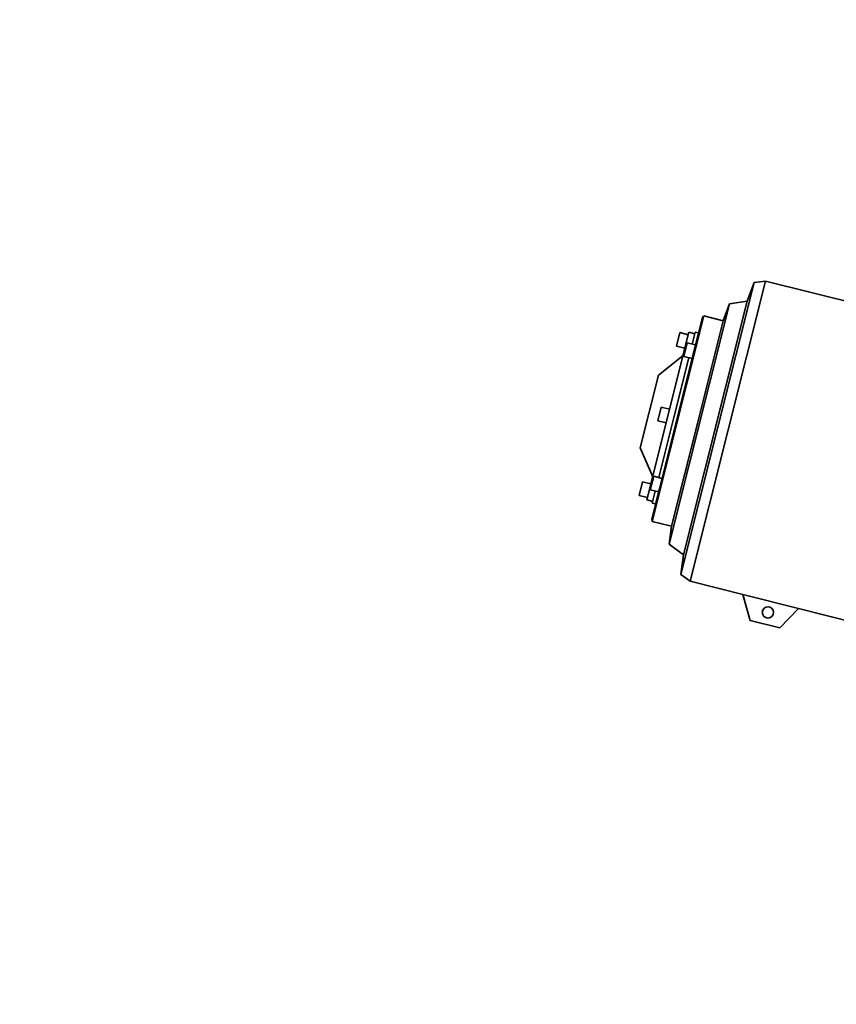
# Model space of a CAD drawing. Header units: millimetres. Extents: x 0 to 11920, y 0 to 8400.
# Tile 74 of 120: x 6237 to 7181, y 4810 to 5949. Entities that reach past the tile are written whole.
import ezdxf

# ---------------------------------------------------------------- set-up
doc = ezdxf.new("R2010")
doc.units = ezdxf.units.MM
doc.header["$LTSCALE"] = 20
doc.styles.add('SLDTEXTSTYLE0', font='TXT', dxfattribs={"width": 0.605})
doc.dimstyles.new('SLDDIMSTYLE7', dxfattribs={"dimtxt": 70, "dimasz": 70, "dimexe": 0, "dimexo": 0.0625, "dimgap": 17.5, "dimtad": 1, "dimdec": 1, "dimrnd": 1e-09, "dimzin": 12, "dimdsep": 46, "dimtxsty": 'SLDTEXTSTYLE0', "dimsah": 1, "dimcen": 0.09, "dimadec": 0, "dimazin": 3, "dimtfac": 1, "dimtofl": 0, "dimtmove": 0, "dimatfit": 3, "dimfxl": 1, "dimfrac": 2, "dimtolj": 1, "dimtzin": 12, "dimarcsym": 0})

# ---------------------------------------------------------------- blocks, each defined once
blk = doc.blocks.new('_D_21')
at = {"color": 7, "linetype": 'Continuous', "lineweight": 0}
for p, q in [((5589, 5944.6), (5589, 4384.9)), ((6042, 4324.2), (6042, 4444.9)), ((6042, 4414.9), (5589, 4414.9)), ((6042, 4414.9), (6716.4, 4414.9))]:
    blk.add_line(p, q, dxfattribs=at)
at = {"color": 7, "linetype": 'Continuous', "lineweight": 18}
for points in [[(5589, 4414.9), (5659, 4404.9), (5659, 4424.9)], [(6042, 4414.9), (5972, 4424.9), (5972, 4404.9)]]:
    blk.add_solid(points, dxfattribs=at)
at = {"color": 7, "linetype": 'Continuous', "lineweight": 18, "char_height": 70, "attachment_point": 1, "style": 'SLDTEXTSTYLE0'}
for s, insert in [('(2x M8)', (6390, 4505.1)), ('453', (6203.3, 4505.1))]:
    blk.add_mtext(s, dxfattribs=dict(at, insert=insert))

msp = doc.modelspace()

# ---------------------------------------------------------------- linework, layer by layer
at = {"color": 7, "linetype": 'Continuous', "lineweight": 35}
for p, q in [((7001.296884, 5307.030754), (7086.074348, 5644.546357)), ((7055.688208, 5472.773734), (7099.295007, 5646.380897)), ((7086.074348, 5644.546357), (7078.179132, 5622.971554)), ((7099.295007, 5646.380897), (7086.074348, 5644.546357)), ((7291.841586, 5598.016879), (7099.295007, 5646.380897)), ((6987.76496, 5342.003695), (7057.622208, 5620.11901)), ((7004.533917, 5329.775604), (7078.179132, 5622.971554)), ((7057.622208, 5620.11901), (7050.408045, 5600.405282)), ((7078.179132, 5622.971554), (7057.622208, 5620.11901)), ((7028.086177, 5606.012108), (6968.400894, 5368.393365)), ((7018.142483, 5571.164217), (7026.479038, 5604.353664)), ((7028.086177, 5606.012108), (7026.479038, 5604.353664)), ((7050.408045, 5600.405282), (7028.086177, 5606.012108)), ((7020.565403, 5481.595911), (7050.408045, 5600.405282)), ((6962.093686, 5393.176543), (7010.816366, 5587.151027)), ((7000.41969, 5586.808476), (6996.4561, 5571.028652)), ((7010.118414, 5584.372342), (7000.41969, 5586.808476)), ((7017.605473, 5585.445733), (7010.816366, 5587.151027)), ((7018.0927, 5587.385478), (7014.605256, 5573.501282)), ((7021.97219, 5586.411024), (7018.0927, 5587.385478)), ((6976.630993, 5405.898884), (7017.616253, 5569.06919)), ((6996.4561, 5571.028652), (7006.154824, 5568.592518)), ((7004.822431, 5559.183138), (7008.786021, 5574.962962)), ((7018.484745, 5572.526828), (7008.786021, 5574.962962)), ((7017.616253, 5569.06919), (7018.142483, 5571.164217)), ((7004.072074, 5560.300686), (6975.683057, 5537.585493)), ((7010.641666, 5557.721457), (6993.244133, 5488.458491)), ((7004.822431, 5559.183138), (7014.521155, 5556.747004)), ((6954.55261, 5453.461066), (6975.683057, 5537.585493)), ((6978.738097, 5500.489831), (6974.774507, 5484.710007)), ((6988.436821, 5498.053697), (6978.738097, 5500.489831)), ((6993.244133, 5488.458491), (6975.846601, 5419.195525)), ((6974.774507, 5484.710007), (6984.473231, 5482.273873)), ((6990.722762, 5362.786539), (7020.565403, 5481.595911)), ((7012.08141, 5299.166571), (7055.688208, 5472.773734)), ((6954.55261, 5453.461066), (6968.837979, 5420.026884)), ((6966.063777, 5404.877381), (6970.027367, 5420.657205)), ((6979.726091, 5418.221071), (6970.027367, 5420.657205)), ((6957.056505, 5414.171186), (6953.092915, 5398.391361)), ((6966.755229, 5411.735052), (6957.056505, 5414.171186)), ((6953.092915, 5398.391361), (6962.791639, 5395.955227)), ((6966.063777, 5404.877381), (6975.762501, 5402.441247)), ((6967.768208, 5370.614411), (6976.104763, 5403.803858)), ((6971.883011, 5403.4157), (6968.395567, 5389.531504)), ((6976.104763, 5403.803858), (6976.630993, 5405.898884)), ((6962.093686, 5393.176543), (6968.882793, 5391.471249)), ((6968.395567, 5389.531504), (6972.275056, 5388.557051)), ((6967.768208, 5370.614411), (6968.400894, 5368.393365)), ((6968.400894, 5368.393365), (6990.722762, 5362.786539)), ((6990.722762, 5362.786539), (6987.76496, 5342.003695)), ((6987.76496, 5342.003695), (7004.533917, 5329.775604)), ((7004.533917, 5329.775604), (7001.296884, 5307.030754)), ((7001.296884, 5307.030754), (7012.08141, 5299.166571)), ((7012.08141, 5299.166571), (7073.210276, 5283.812169)), ((7137.501538, 5267.802134), (7073.167721, 5283.961558)), ((7081.751529, 5253.828056), (7073.167721, 5283.961558)), ((7137.501538, 5267.802134), (7115.697064, 5245.301587)), ((7137.39344, 5267.690586), (7204.627989, 5250.802553)), ((7115.697064, 5245.301587), (7081.751529, 5253.828056))]:
    msp.add_line(p, q, dxfattribs=at)
msp.add_circle((7102.134884, 5263.143036), 6.5, dxfattribs=at)

# ---------------------------------------------------------------- dimensions: what is measured, and where the dimension line sits
at = {"color": 7, "linetype": 'Continuous', "lineweight": 18}
dim = msp.add_linear_dim(base=(5588.972064, 4414.89236), p1=(6041.972064, 4320.235074), p2=(5588.972064, 5948.635074), text='<> (2x M8)', dimstyle='SLDDIMSTYLE7', dxfattribs=at)
dim.commit()
dim.dimension.update_dxf_attribs({"geometry": '_D_21', "text_midpoint": (6459.849712, 4414.89236), "dimtype": 160})

doc.saveas('drawing.dxf')
